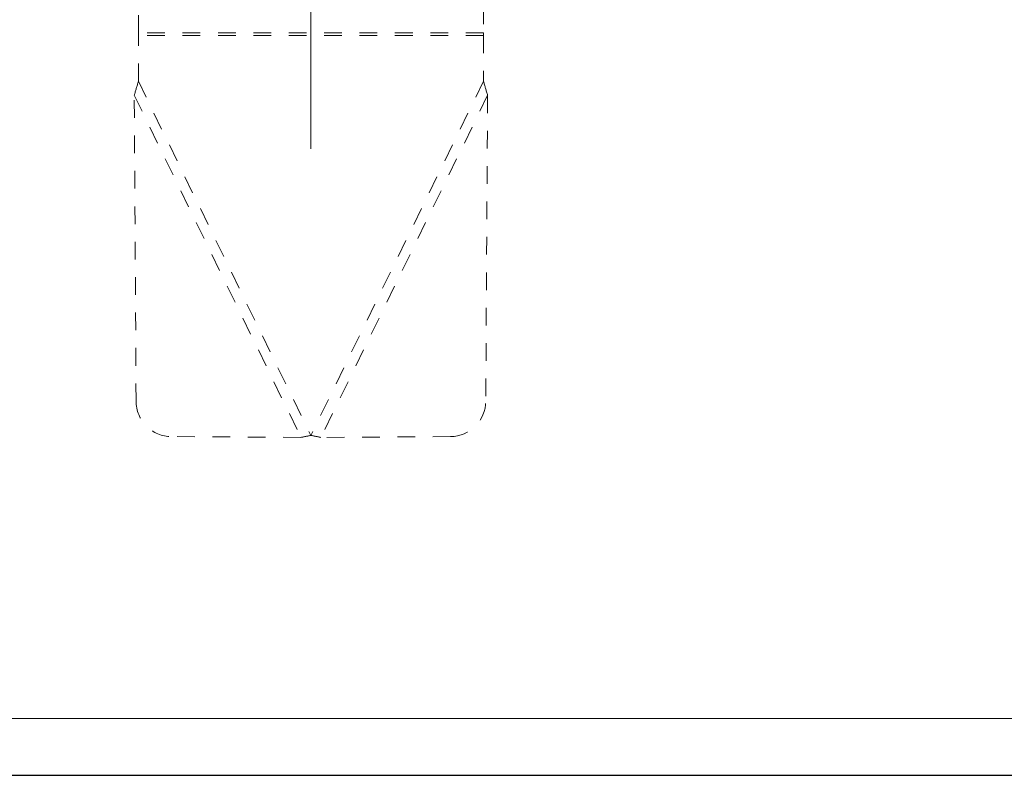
# Model space of a CAD drawing. Header units: millimetres. Extents: x 1891 to 2149, y 1634 to 1816.
# Tile 2 of 22: x 1961 to 2017, y 1634 to 1676. Entities that reach past the tile are written whole.
import ezdxf

# ---------------------------------------------------------------- set-up
doc = ezdxf.new("R2010")
doc.units = ezdxf.units.MM
doc.linetypes.add('虚线', pattern=[2, 1, -1])
doc.layers.add('20', color=7, linetype='Continuous', lineweight=18)
doc.layers.add('实线层', color=7, linetype='Continuous', lineweight=30)

msp = doc.modelspace()

# ---------------------------------------------------------------- linework, layer by layer
at = {"layer": '20', "color": 1}
msp.add_line((1977.51246, 1669.09652), (1977.51246, 1726.72563), dxfattribs=at)
at = {"layer": '20', "color": 6, "linetype": '虚线'}
for p, q in [((1967.76246, 1675.64691), (1967.76246, 1677.13491)), ((1987.26246, 1677.13491), (1987.26246, 1675.64691)), ((1967.76246, 1675.64691), (1967.76246, 1675.4937)), ((1987.26246, 1675.64691), (1967.76246, 1675.64691)), ((1967.76246, 1672.91108), (1967.76246, 1675.4937)), ((1987.26246, 1675.4937), (1967.76246, 1675.4937)), ((1987.26246, 1675.4937), (1987.26246, 1675.64691)), ((1987.26246, 1675.4937), (1987.26246, 1672.91108)), ((1967.76246, 1672.91108), (1977.51246, 1652.91108)), ((1987.26246, 1672.91108), (1977.51246, 1652.91108)), ((1967.63334, 1654.84813), (1967.52968, 1672.1205)), ((1967.52968, 1672.1205), (1976.94959, 1652.7976)), ((1987.49524, 1672.1205), (1978.07533, 1652.7976)), ((1987.49524, 1672.1205), (1987.39158, 1654.84813)), ((1976.94959, 1652.7976), (1969.62076, 1652.842)), ((1985.40416, 1652.842), (1978.07533, 1652.7976))]:
    msp.add_line(p, q, dxfattribs=at)
at = {"layer": '20', "color": 7}
msp.add_line((1906.3019, 1636.91688), (2144.42468, 1636.91688), dxfattribs=at)
at = {"layer": '20', "color": 6, "linetype": '虚线'}
for centre, major_axis, start_param, end_param in [((1969.60879, 1654.83616), (-0.8764, 1.79775), 1.11719863, 2.68799496), ((1985.41613, 1654.83616), (-0.8764, -1.79775), 0.4535977, 2.02439402)]:
    msp.add_ellipse(centre, major_axis=major_axis, ratio=0.98480775, start_param=start_param, end_param=end_param, dxfattribs=at)
for points in [[(1967.76246, 1672.91108), (1967.68402, 1672.64714), (1967.60558, 1672.3832), (1967.52968, 1672.1205)], [(1987.49524, 1672.1205), (1987.41934, 1672.3832), (1987.3409, 1672.64714), (1987.26246, 1672.91108)], [(1976.94959, 1652.7976), (1977.13552, 1652.8346), (1977.32399, 1652.87284), (1977.51246, 1652.91108)], [(1977.51246, 1652.91108), (1977.70093, 1652.87284), (1977.8894, 1652.8346), (1978.07533, 1652.7976)]]:
    msp.add_open_spline(points, degree=3, dxfattribs=at)
at = {"layer": '实线层'}
msp.add_line((1890.82, 1633.71216), (2148.76723, 1633.71216), dxfattribs=at)

doc.saveas('drawing.dxf')
